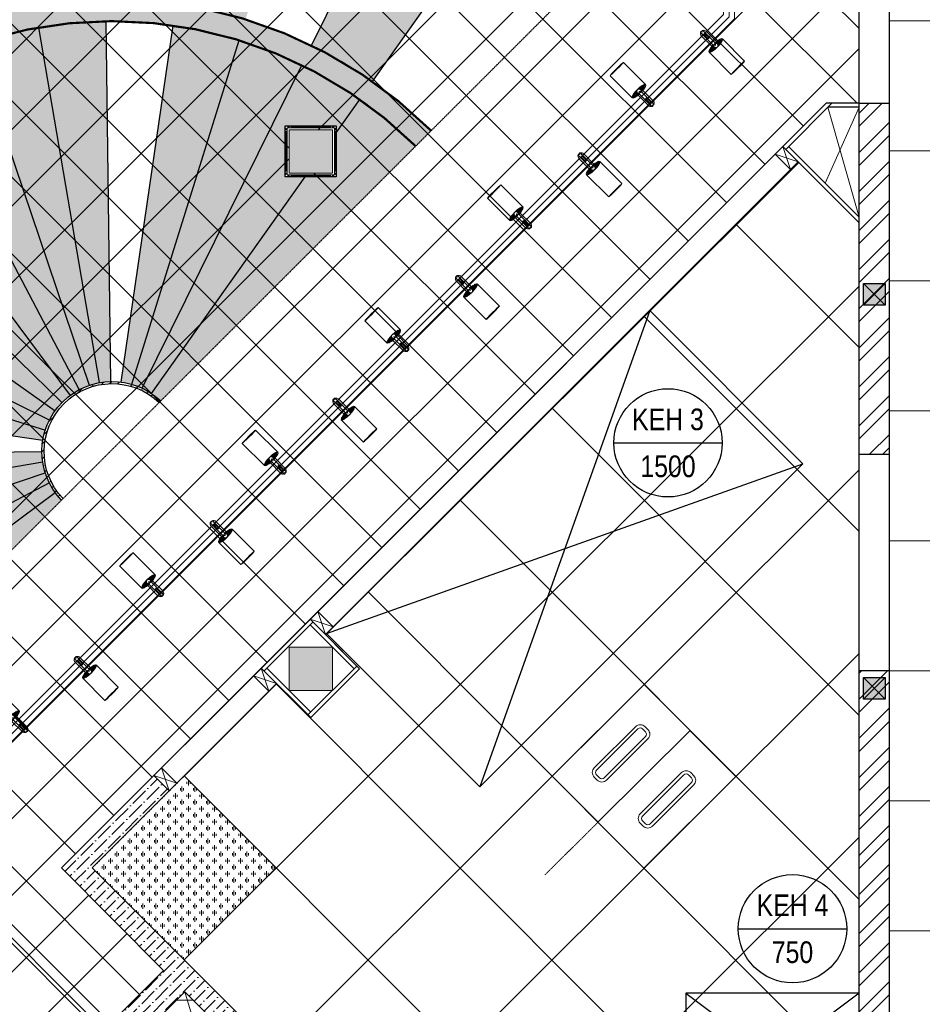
# Model space of a CAD drawing. Header units: millimetres. Extents: x -410 to 72073, y -3152 to 13830.
# Tile 38 of 92: x 10577 to 14742, y 4381 to 8926. Entities that reach past the tile are written whole.
import ezdxf
from ezdxf.enums import TextEntityAlignment as Align

# ---------------------------------------------------------------- set-up
doc = ezdxf.new("R2010")
doc.units = ezdxf.units.MM
for name, pattern in [('( Hidden )', [0.375, 0.25, -0.125]), ('HIDDEN2', [0.1875, 0.125, -0.0625]), ('HIDDENX2', [19.05, 12.7, -6.35])]:
    doc.linetypes.add(name, pattern=pattern)
for name, color, linetype, lineweight, true_color in [('A-100MM', 7, 'Continuous', 0, 0xff5c5c), ('A-CEILING-01', 7, 'Continuous', 5, 0xd56ca8), ('A-CEILING-02', 7, 'Continuous', 5, 0xf27172), ('A-CEILING-04', 7, 'Continuous', 5, 0x2776bb), ('A-CEILING-05', 7, 'Continuous', 5, 0x139b48), ('A-CEILING-08', 7, 'Continuous', 5, 0xd56ca8), ('M-MEP-ELLG-LIGHT', 5, 'Continuous', 15, 0x0000ff)]:
    doc.layers.add(name, color=color, linetype=linetype, lineweight=lineweight, true_color=true_color)
for name, color, linetype, true_color in [('A-140MM', 7, 'Continuous', 0x9f7fff), ('A-COLOUMN', 5, 'Continuous', 0x0000ff), ('ACMV-EQP-DX', 30, 'Continuous', 0xff7f00), ('Exhaut Hoods', 7, 'Continuous', 0xf26722), ('RCP LAYOUT', 9, 'Continuous', 0x808080)]:
    doc.layers.add(name, color=color, linetype=linetype, true_color=true_color)
for name, color, linetype, lineweight in [('A-BULKHEAD', 252, 'Continuous', 5), ('A-DOOR', 1, 'Continuous', 0), ('A-FLOORING', 1, 'Continuous', 30), ('A-FUR. DIM', 1, 'Continuous', 30), ('A-GA DIM', 1, 'Continuous', 5), ('A-JOINERY', 1, 'Continuous', 30), ('A-LIGHT', 1, 'Continuous', 5), ('A-RAMP', 1, 'Continuous', 5), ('A-Wall & Column', 2, 'Continuous', 0), ('EQ', 252, 'Continuous', 25)]:
    doc.layers.add(name, color=color, linetype=linetype, lineweight=lineweight)
for name, color, linetype in [('A-CELING ELEMENT', 1, 'Continuous'), ('DOOR', 1, 'Continuous'), ('Legend', 7, 'Continuous')]:
    doc.layers.add(name, color=color, linetype=linetype)
doc.layers.add('Z-TB-NONPLOT', color=9, linetype='Continuous', plot=False)
doc.styles.add('Arial Narrow', font='ARIALN.TTF')
doc.styles.get("Standard").update_dxf_attribs({"font": 'arial.ttf'})
pattern_1 = [(45, (0, 0), (19.8873782, 72.9203868), [93.75, -18.75, 0, -18.75])]
pattern_2 = [(45, (0, 0), (13.2582521, 48.6135912), [62.5, -12.5, 0, -12.5])]

# ---------------------------------------------------------------- blocks, each defined once
blk = doc.blocks.new('A$Cce852dd5')
at = {"layer": 'A-Wall & Column', "color": 8, "lineweight": 0, "true_color": 0x808080}
for p, q in [((-18, 9), (-18, 0)), ((-9, 18), (0, 18)), ((9, 18), (191, 18)), ((9, 15), (191, 15)), ((9, 12), (191, 12)), ((200, 18), (209, 18)), ((218, 9), (218, 0)), ((-18, -9), (-18, -191)), ((-15, -9), (-15, -191)), ((-12, -9), (-12, -191)), ((212, -9), (212, -191)), ((215, -9), (215, -191)), ((218, -9), (218, -191)), ((-18, -209), (-18, -200)), ((-9, -218), (0, -218)), ((9, -212), (191, -212)), ((9, -215), (191, -215)), ((9, -218), (191, -218)), ((209, -218), (200, -218)), ((218, -200), (218, -209))]:
    blk.add_line(p, q, dxfattribs=at)
for points in [[(0, 9), (-9, 18), (-18, 18), (-18, 9), (-9, 0)], [(-9, 0), (-18, 0), (-18, -9), (-9, -9)], [(9, 9), (9, 18), (0, 18), (0, 9)], [(200, 9), (200, 18), (191, 18), (191, 9)], [(209, 0), (218, 9), (218, 18), (209, 18), (200, 9)], [(209, -9), (218, -9), (218, 0), (209, 0)], [(-9, -191), (-18, -191), (-18, -200), (-9, -200)], [(-9, -200), (-18, -209), (-18, -218), (-9, -218), (0, -209)], [(0, -209), (0, -218), (9, -218), (9, -209)], [(191, -209), (191, -218), (200, -218), (200, -209)], [(200, -209), (209, -218), (218, -218), (218, -209), (209, -200)], [(209, -200), (218, -200), (218, -191), (209, -191)]]:
    blk.add_lwpolyline(points, dxfattribs=at)
blk.add_lwpolyline([(-9, -209), (209, -209), (209, 9), (-9, 9)], close=True, dxfattribs=at)
blk = doc.blocks.new('A$C4da9750c')
at = {"layer": 'DOOR', "color": 8, "true_color": 0x808080}
for points in [[(31.8, -95.5), (63.6, -63.7), (0, 0), (-31.8, -31.8)], [(668.1, -732), (636.3, -763.8), (0, -127.3), (31.8, -95.5)], [(-643.7, -770.7), (-611.9, -738.9), (-675.5, -675.3), (-707.3, -707.1)]]:
    blk.add_lwpolyline(points, close=True, dxfattribs=at)
at = {"layer": 'EQ', "color": 8, "linetype": 'HIDDEN2', "ltscale": 7, "true_color": 0x808080}
blk.add_arc((28.7, 79), 1038.9, 231.9313, 305.787, dxfattribs=at)
blk = doc.blocks.new('A$C81f607aa')
at = {"layer": 'A-100MM', "true_color": 0x808080, "transparency": 33554687}
h = blk.add_hatch(dxfattribs=at)
h.set_pattern_fill('ANSI36', color=8, scale=260)
h.set_pattern_definition([(45, (0, 0), (17.23573, 63.19767), [81.25, -16.25, 0, -16.25])])
h.paths.add_polyline_path([(-2797.2, 3520), (-2492, 3520), (-2492, 3420), (-2838.6, 3420), (-3861.3, 4439.4), (-4073.5, 4227.2), (-4171.7, 4325.6), (-3959.6, 4537.7), (-4429.9, 5011.3), (-4003.3, 5437.9), (-3932.6, 5367.2), (-4288.5, 5011.3)])
at = {"layer": 'A-140MM', "lineweight": 0, "true_color": 0x808080}
h = blk.add_hatch(dxfattribs=at)
h.set_pattern_fill('ANSI32', color=8, scale=340)
h.set_pattern_definition([(45, (451552.75, 162145.9), (-90.156115, 90.156115), []), (45, (451612.86, 162145.9), (-90.156115, 90.156115), [])])
h.paths.add_polyline_path([(-610, 5920), (-750, 5920), (-750, 3520), (-610, 3520)])
h.paths.add_polyline_path([(-610, 8540), (-750, 8540), (-750, 6920), (-610, 6920)])
h.paths.add_polyline_path([(-750, 9370), (-610, 9370), (-610, 9520), (-750, 9520)])
at = {"layer": 'A-Wall & Column', "true_color": 0x808080}
h = blk.add_hatch(color=8, dxfattribs=at)
h.dxf.hatch_style = 1
h.paths.add_polyline_path([(-3180, 8418.4), (-3380, 8418.4), (-3380, 8218.4), (-3180, 8218.4)])
h = blk.add_hatch(color=8, dxfattribs=at)
h.dxf.hatch_style = 1
h.paths.add_polyline_path([(-3180, 6030), (-3380, 6030), (-3380, 5830), (-3180, 5830)])
at = {"color": 8, "true_color": 0x808080}
for p, q in [((-875.7, 8540), (-1088.4, 8327.3)), ((-750, 8522), (-893.7, 8522)), ((-1075.7, 8340), (-750, 8014.3)), ((-3080, 5930), (-3282.9, 6132.9)), ((-3482.9, 5932.9), (-3280, 5730)), ((-3292.7, 5717.3), (-3067.3, 5942.7))]:
    blk.add_line(p, q, dxfattribs=at)
for points in [[(-750, 8540), (-901.2, 8540), (-1101.2, 8340), (-750, 7988.8)], [(-1136.5, 8304.6), (-1101.2, 8340), (-1030.5, 8269.3), (-1065.8, 8233.9), (-1136.5, 8304.6)], [(-3282.9, 6158.3), (-3247.5, 6193.7), (-3176.8, 6123), (-3212.1, 6087.6), (-3282.9, 6158.3)], [(-3270.1, 6145.6), (-3495.6, 5920.1)], [(-3543.7, 5897.5), (-3508.3, 5932.9), (-3437.6, 5862.1), (-3473, 5826.8), (-3543.7, 5897.5)], [(-3543.7, 5897.5), (-3473, 5826.8)], [(-4003.3, 5437.9), (-3967.9, 5473.2), (-3897.2, 5402.5), (-3932.6, 5367.2), (-4003.3, 5437.9)]]:
    blk.add_lwpolyline(points, dxfattribs=at)
blk.add_lwpolyline([(-3282.9, 6158.3), (-3508.3, 5932.9), (-3280, 5704.5), (-3054.5, 5930)], close=True, dxfattribs=at)
at = {"layer": 'A-JOINERY', "color": 8, "true_color": 0x808080}
for p, q in [((-1101.2, 8340), (-3282.9, 6158.3)), ((-1030.5, 8269.3), (-3212.1, 6087.6)), ((-3508.3, 5932.9), (-4003.3, 5437.9)), ((-3437.6, 5862.1), (-3932.6, 5367.2))]:
    blk.add_line(p, q, dxfattribs=at)
at = {"layer": 'A-RAMP', "color": 8, "true_color": 0x808080}
blk.add_lwpolyline([(-4779, 3518.4), (-3470.5, 3132), (-3861.3, 4439.4)], dxfattribs=at)
at = {"layer": 'A-Wall & Column', "color": 8, "lineweight": -3, "true_color": 0x808080}
for p, q in [((-750, 3520), (-750, 9620)), ((-610, 3520), (-610, 9520)), ((-750, 8540), (-610, 8540)), ((-750, 6920), (-610, 6920)), ((-610, 5920), (-750, 5920))]:
    blk.add_line(p, q, dxfattribs=at)
at = {"layer": 'A-Wall & Column', "color": 8, "lineweight": 0, "true_color": 0x808080}
for points in [[(-906.5, 8170.8), (-750, 8522)], [(-893.7, 8522), (-750, 8014.3)], [(-1101.2, 8340), (-1065.8, 8233.9)], [(-1136.5, 8304.6), (-1030.5, 8269.3)], [(-3247.5, 6193.7), (-3212.1, 6087.6)], [(-3282.9, 6158.3), (-3176.8, 6123)], [(-3508.3, 5932.9), (-3473, 5826.8)], [(-3543.7, 5897.5), (-3437.6, 5862.1)], [(-3967.9, 5473.2), (-3932.6, 5367.2)], [(-4003.3, 5437.9), (-3897.2, 5402.5)]]:
    blk.add_lwpolyline(points, dxfattribs=at)
at = {"layer": 'A-Wall & Column', "color": 8, "true_color": 0x808080}
for points in [[(-3380, 8418.4), (-3180, 8418.4), (-3180, 8218.4), (-3380, 8218.4)], [(-3380, 5830), (-3180, 5830), (-3180, 6030), (-3380, 6030)]]:
    blk.add_lwpolyline(points, close=True, dxfattribs=at)
at = {"layer": 'A-Wall & Column', "color": 8, "lineweight": -3, "true_color": 0x808080}
blk.add_lwpolyline([(-2797.2, 3520), (-2492, 3520), (-2492, 3420), (-2838.6, 3420), (-3861.3, 4439.4), (-4073.5, 4227.2), (-4171.7, 4325.6), (-3959.6, 4537.7), (-4429.9, 5011.3), (-4003.3, 5437.9), (-3932.6, 5367.2), (-4288.5, 5011.3), (-2797.2, 3520)], dxfattribs=at)
at = {"layer": 'Z-TB-NONPLOT', "color": 8, "lineweight": -3, "true_color": 0x808080}
blk.add_lwpolyline([(-3398, 8436.4), (-3162, 8436.4), (-3162, 8200.4), (-3398, 8200.4)], close=True, dxfattribs=at)
at = {"color": 8, "lineweight": -3, "true_color": 0x808080}
blk.add_blockref('A$Cce852dd5', (-3380, 8418.4), dxfattribs=at)
at = {"layer": 'A-DOOR', "color": 8, "true_color": 0x808080, "xscale": -1, "rotation": 269.9945836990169}
blk.add_blockref('A$C4da9750c', (-4108.1, 4262), dxfattribs=at)
blk = doc.blocks.new('XR-CP-DS$0$ceiling element 01')
at = {"layer": 'A-CELING ELEMENT', "lineweight": 5, "true_color": 0x808080, "transparency": 33554687}
h = blk.add_hatch(dxfattribs=at)
h.set_pattern_fill('ANSI36', color=8, scale=300)
h.set_pattern_definition(pattern_1)
h.paths.add_polyline_path([(-425629.8, -157750.9, -0.039119), (-425655.9, -157707.5), (-427128.8, -158480.5, 0.039269), (-426963.6, -158744.9)])
h.paths.add_polyline_path([(-427216.5, -158526.6, -0.039231), (-427344.4, -158225.6), (-431924, -159775.1), (-429595.3, -159775.1)])
h.paths.add_polyline_path([(-427146.3, -156679.9, 0.039168), (-427262.3, -156968.3), (-425674.3, -157463.1, -0.03857), (-425655.4, -157416.9)])
h.paths.add_polyline_path([(-425704.2, -155604.7, 0.039168), (-426005.5, -155681.4), (-425472.4, -157256.8, -0.03857), (-425424.2, -157244.1)])
edge = h.paths.add_edge_path()
edge.add_line((-430171.7, -151115.1), (-430279.8, -151115.1))
edge.add_line((-430279.8, -151115.1), (-430279.8, -151215.1))
edge.add_line((-430279.8, -151215.1), (-430479.8, -151215.1))
edge.add_line((-430479.8, -151215.1), (-430479.8, -151115.1))
edge.add_line((-430479.8, -151115.1), (-430629.8, -151115.1))
edge.add_line((-430629.8, -151115.1), (-430629.8, -150665.1))
edge.add_line((-430629.8, -150665.1), (-432321.8, -150665.1))
edge.add_line((-432321.8, -150665.1), (-432321.8, -150772.9))
edge.add_line((-432321.8, -150772.9), (-426859.3, -156104.6))
edge.add_arc((-425365.2, -157562.3), 2087.3, 126.7377, 135.7079, ccw=False)
edge.add_line((-426613.8, -155889.5), (-430171.7, -151115.1))
edge = h.paths.add_edge_path()
edge.add_line((-424199.8, -150665.1), (-424199.8, -151115.1))
edge.add_line((-424199.8, -151115.1), (-424349.8, -151115.1))
edge.add_line((-424349.8, -151115.1), (-424349.8, -151215.1))
edge.add_line((-424349.8, -151215.1), (-424444.6, -151215.1))
edge.add_line((-424444.6, -151215.1), (-425069.6, -155496))
edge.add_arc((-425365.2, -157562.3), 2087.3, 72.8718, 81.8578, ccw=False)
edge.add_line((-424750.5, -155567.5), (-423223, -150665.1))
edge.add_line((-423223, -150665.1), (-424199.8, -150665.1))
h.paths.add_polyline_path([(-424567.7, -153182.9), (-424331.7, -153182.9), (-424331.7, -153418.9), (-424567.7, -153418.9)], flags=16)
h = blk.add_hatch(dxfattribs=at)
h.set_pattern_fill('ANSI36', color=8, scale=300)
h.set_pattern_definition(pattern_1)
h.paths.add_polyline_path([(-426846.1, -159033.2, -0.036239), (-427043, -158804), (-428346.2, -159775.1), (-427588, -159775.1)])
h.paths.add_polyline_path([(-427423.6, -157908.4, -0.039197), (-427452.5, -157582.9), (-432321.8, -157641.9), (-432321.8, -158745.1)])
h.paths.add_polyline_path([(-425674.9, -157660.7, -0.038923), (-425686.3, -157611.6), (-427325.9, -157891.7, 0.039228), (-427250.5, -158193.8)])
h.paths.add_polyline_path([(-425560.1, -157303.4, -0.038492), (-425518.1, -157276.7), (-426291, -155804.1, 0.039154), (-426553.9, -155969.8)])
h.paths.add_polyline_path([(-426337.7, -155715.3, -0.039172), (-426037.7, -155586.2), (-427702.8, -150665.1), (-428988.4, -150665.1)])
h = blk.add_hatch(dxfattribs=at)
h.set_pattern_fill('ANSI36', color=8, scale=200)
h.set_pattern_definition(pattern_2)
h.paths.add_polyline_path([(-427235.6, -156635.7, -0.03916), (-427068.3, -156355.4), (-432321.8, -152634.9), (-432321.8, -154121.3)])
h.paths.add_polyline_path([(-425454.1, -150665.1), (-426550.3, -150665.1), (-425721.8, -155505.6, -0.039276), (-425395.8, -155475.2)])
h.paths.add_polyline_path([(-425690.1, -157561.6, -0.038719), (-425686, -157511.7), (-427331.8, -157271.4, 0.039193), (-427353.2, -157581.7)], flags=17)
h.paths.add_polyline_path([(-425084.2, -155595.8, 0.039193), (-425394.6, -155575.9), (-425374.5, -157239, -0.038719), (-425324.5, -157241.6)], flags=17)
h.paths.add_polyline_path([(-423965.7, -156152.8, 0.996512), (-426776.1, -158963.3), (-425599.9, -157787, -0.900286), (-425184.4, -157294.8), (-424476.2, -156294.7), (-424567.8, -156294.7), (-424567.8, -156058.7), (-424331.8, -156058.7), (-424331.8, -156294.7), (-424476.2, -156294.7), (-425184.4, -157294.8, -0.042192), (-425142, -157329.1)])
h = blk.add_hatch(dxfattribs=at)
h.set_pattern_fill('ANSI36', color=8, scale=300)
h.set_pattern_definition(pattern_1)
h.paths.add_polyline_path([(-432321.8, -155391.8), (-432321.8, -156542.9), (-427430.1, -157257, -0.039171), (-427357.2, -156938.7)])
h.paths.add_polyline_path([(-426787.8, -156174.5, 0.039154), (-426986.9, -156413.1), (-425629.6, -157374.3, -0.038492), (-425597.6, -157336.2)])
h.paths.add_polyline_path([(-424491.1, -155778.6, 0.039227), (-424780.5, -155663.9), (-425275.3, -157251.9, -0.038923), (-425228.3, -157269.8)])
h.paths.add_polyline_path([(-423119.8, -154379.5), (-423119.8, -153004.8), (-424446.3, -155688.1, -0.039269), (-424164.6, -155854.8)])
h.paths.add_polyline_path([(-430497.8, -156058.7), (-430497.8, -156294.7), (-430261.8, -156294.7), (-430261.8, -156058.7)], flags=0)
h.paths.add_polyline_path([(-430497.8, -156058.7), (-430261.8, -156058.7), (-430261.8, -156294.7), (-430497.8, -156294.7)], flags=16)
h = blk.add_hatch(dxfattribs=at)
h.set_pattern_fill('ANSI36', color=8, scale=200)
h.set_pattern_definition(pattern_2)
h.paths.add_polyline_path([(-423965.7, -156152.8), (-423894.2, -156081.3, 0.996645), (-426846.1, -159033.2), (-426776.1, -158963.3, -0.996512)])
h = blk.add_hatch(dxfattribs=at)
h.set_pattern_fill('ANSI36', color=8, scale=200)
h.set_pattern_definition(pattern_2)
h.paths.add_polyline_path([(-425599.9, -157787), (-425592.8, -157779.9, -0.979051), (-425149.1, -157336.2), (-425142, -157329.1, 0.979692)])
at = {"layer": 'A-CEILING-01', "color": 8, "true_color": 0x808080}
for points in [[(-426846.1, -159033.2, -0.996645), (-423894.2, -156081.3)], [(-426776.1, -158963.3, -0.996512), (-423965.7, -156152.8, -0.915697)]]:
    blk.add_lwpolyline(points, format="xyb", dxfattribs=at)
at = {"layer": 'A-CELING ELEMENT', "color": 8, "linetype": '( Hidden )', "lineweight": -3, "ltscale": 10, "true_color": 0x808080}
blk.add_lwpolyline([(-427588, -159775.1), (-432321.8, -159775.1), (-432321.8, -150665.1), (-423119.8, -150665.1), (-423119.8, -155306.9), (-427588, -159775.1)], dxfattribs=at)
at = {"layer": 'A-CELING ELEMENT', "color": 8, "lineweight": -3, "true_color": 0x808080}
for points in [[(-424446.3, -155688.1), (-423119.8, -153004.8)], [(-424164.6, -155854.8), (-423119.8, -154379.5), (-423119.8, -154379.5)], [(-425424.2, -157244.1), (-425704.3, -155604.4)], [(-425394.6, -155575.7), (-425374.5, -157239)], [(-425324.5, -157241.6), (-425084.2, -155595.6)], [(-426005.6, -155681.1), (-425472.4, -157256.8)], [(-425275.3, -157251.9), (-424780.5, -155663.8)], [(-425228.3, -157269.8), (-424491.1, -155778.6)], [(-425518.1, -157276.7), (-426291.2, -155803.8)], [(-426554.1, -155969.6), (-425560.1, -157303.4)], [(-424331.8, -156090.9), (-424223, -155937.2)], [(-425597.6, -157336.2), (-426788, -156174.3)], [(-425184.4, -157294.8), (-424476.2, -156294.7)], [(-426987.1, -156412.9), (-425629.6, -157374.3)], [(-425655.4, -157416.9), (-427146.5, -156679.8)], [(-427262.5, -156968.2), (-425674.3, -157463.1)], [(-425686, -157511.7), (-427332, -157271.4)], [(-427353.4, -157581.7), (-425690.1, -157561.6)], [(-425686.3, -157611.6), (-427326.1, -157891.8)], [(-427250.6, -158193.8), (-425674.9, -157660.7)], [(-425655.9, -157707.5), (-427128.8, -158480.6)], [(-426963.6, -158744.9), (-425629.8, -157750.9)]]:
    blk.add_lwpolyline(points, dxfattribs=at)
for points in [[(-425599.9, -157787, -0.979692), (-425142, -157329.1, -0.99998)], [(-425592.8, -157779.9, -0.979051), (-425149.1, -157336.2, -0.913399)]]:
    blk.add_lwpolyline(points, format="xyb", dxfattribs=at)
at = {"layer": 'A-FLOORING', "color": 8, "lineweight": -3, "true_color": 0x808080}
blk.add_lwpolyline([(-424567.8, -156058.7), (-424331.8, -156058.7), (-424331.8, -156294.7), (-424567.8, -156294.7)], close=True, dxfattribs=at)
blk = doc.blocks.new('LIGHT-600X600MM')
at = {"color": 0}
blk.add_line((300, 0), (-300, 0), dxfattribs=at)
blk.add_lwpolyline([(-300, 300), (-300, -300), (300, -300), (300, 300)], close=True, dxfattribs=at)
for points in [[(-165, 160), (-165, 140, 0.414214), (-135, 110), (135, 110, 0.414214), (165, 140), (165, 160, 0.414214), (135, 190), (-135, 190, 0.414214)], [(-150, 160), (-150, 140, 0.414214), (-135, 125), (135, 125, 0.414214), (150, 140), (150, 160, 0.414214), (135, 175), (-135, 175, 0.414214)], [(-165, -160), (-165, -140, -0.414214), (-135, -110), (135, -110, -0.414214), (165, -140), (165, -160, -0.414214), (135, -190), (-135, -190, -0.414214)], [(-150, -160), (-150, -140, -0.414214), (-135, -125), (135, -125, -0.414214), (150, -140), (150, -160, -0.414214), (135, -175), (-135, -175, -0.414214)]]:
    blk.add_lwpolyline(points, format="xyb", close=True, dxfattribs=at)
blk.add_attdef('E', text='', height=100).set_placement((400, 250), align=Align.MIDDLE_CENTER)
blk = doc.blocks.new('A$C98a85b24')
at = {"layer": 'M-MEP-ELLG-LIGHT', "color": 8, "true_color": 0x808080, "rotation": 44.91466230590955}
blk.add_blockref('LIGHT-600X600MM', (9267.8, 5433.3), dxfattribs=at)
blk = doc.blocks.new('track-L-1')
at = {"color": 8, "linetype": 'Continuous', "lineweight": 13, "true_color": 0x808080}
for p, q in [((-93, -5.8), (-93, 5.7)), ((-93, 1), (-89, 1)), ((-83, 6.7), (-92, 6.7)), ((-91.9, -1.2), (-91.9, 1)), ((-90.5, 6.7), (-90.5, 8.3)), ((-90.5, 8.3), (-85, 8.3)), ((-90.5, 6.9), (-85, 6.9)), ((-89, -1.2), (-89, 1)), ((-85, 6.7), (-85, 8.3)), ((-83, 6.9), (-83, 5.7)), ((-10, 6.9), (-83, 6.9)), ((-11, 15.4), (-77.5, 15.4)), ((-75.5, 2.9), (-75.5, -3.1)), ((-75.5, 2.9), (-46.4, 2.9)), ((-46.6, 2.9), (-46.6, -3.1)), ((-46.4, -3.1), (-46.4, 2.9)), ((-11, 6.9), (-11, 15.4)), ((-6.5, 6.9), (-10.8, 11.2)), ((-5.1, 8), (-10.6, 13.5)), ((-5.1, 7.9), (-10.4, 15.8)), ((-3.5, 8.8), (-10.1, 18.5)), ((-3.5, 8.8), (-9.6, 22.8)), ((-1.8, 9.3), (-9, 26)), ((-9, -6.1), (-9, 5.9)), ((-6.5, 3.9), (-9, 3.9)), ((-1.8, 9.3), (-7, 34.5)), ((0, 9.4), (-5.8, 37.6)), ((0, 9.4), (-0.6, 43.4)), ((-0.5, 43.4), (144.7, 43.5)), ((1.8, 9.3), (1.2, 42.9)), ((1.8, 9.3), (5.7, 35.2)), ((3.5, 8.8), (6.9, 31.2)), ((3.5, 8.8), (8.5, 22.7)), ((5.1, 8), (9, 18.9)), ((5.1, 8), (9.4, 15.5)), ((6.5, 7), (9.6, 12.4)), ((6.5, 6.9), (9.7, 10.9)), ((7.7, 5.7), (9.9, 8.3)), ((-93, -1.2), (-89, -1.2)), ((-92, -6.8), (-83, -6.8)), ((-90.5, -8.5), (-90.5, -6.8)), ((-90.5, -7.1), (-85, -7.1)), ((-90.5, -8.5), (-85, -8.5)), ((-85, -8.5), (-85, -6.8)), ((-83, -7.1), (-83, -5.8)), ((-83, -7.1), (-10, -7.1)), ((-77.5, -15.6), (-11, -15.6)), ((-75.5, -3.1), (-46.4, -3.1)), ((-11, -15.6), (-11, -7.1)), ((-6.5, -7), (-10.8, -11.3)), ((-5.1, -8.1), (-10.6, -13.6)), ((-5.1, -8.1), (-10.4, -15.9)), ((-3.5, -8.9), (-10.1, -18.6)), ((-3.5, -8.9), (-9.6, -22.9)), ((-6.5, -4.1), (-9, -4.1)), ((-1.8, -9.4), (-9, -26.1)), ((-1.8, -9.4), (-7, -34.6)), ((0, -9.6), (-5.8, -37.7)), ((0, -9.6), (-0.6, -43.6)), ((-0.5, -43.6), (144.7, -43.5)), ((1.8, -9.4), (1.2, -43)), ((1.8, -9.4), (5.7, -35.3)), ((3.5, -8.9), (6.9, -31.3)), ((3.5, -8.9), (8.5, -22.8)), ((5.1, -8.1), (9, -19.1)), ((5.1, -8.1), (9.4, -15.6)), ((6.5, -7.1), (9.6, -12.5)), ((6.5, -7.1), (9.7, -11)), ((7.7, -5.8), (9.9, -8.4))]:
    blk.add_line(p, q, dxfattribs=at)
for centre, radius, start, end in [((-92, 5.7), 1, 90.0041, 180.0041), ((-77.5, -0.1), 15.5, 90.0041, 154.188), ((-10, 5.9), 1, 0.0041, 90.0041), ((0, -0.1), 9.5, 205.0436, 154.9646), ((2, 9.9), 10.4, 214.9292, 253.0242), ((-92, -5.8), 1, 180.0041, 270.0041), ((-77.5, -0.1), 15.5, 205.8202, 270.0041), ((-10, -6.1), 1, 270.0041, 0.0041), ((2, -10), 10.4, 106.984, 145.0789)]:
    blk.add_arc(centre, radius, start, end, dxfattribs=at)
for centre, ratio, start_param, end_param in [((-0.5, -0.1), 0.243873, -1.409174, 4.550767), ((144.7, 0), 0.034014, -1.570796, 4.712389)]:
    blk.add_ellipse(centre, major_axis=(0, -43.5), ratio=ratio, start_param=start_param, end_param=end_param, dxfattribs=at)
blk = doc.blocks.new('A$Ce144d348')
at = {"layer": 'M-MEP-ELLG-LIGHT', "color": 252}
blk.add_lwpolyline([(3223, -5724), (3273, -5724), (3273, -9235), (8919.9, -9235), (13625, -4529.9), (13625, -356.4), (13675, -356.4), (13675, -4550.7), (8940.7, -9285), (3223, -9285)], close=True, dxfattribs=at)
blk.add_lwpolyline([(3248, -5724), (3248, -9260), (8930.3, -9260), (13650, -4540.3), (13650, -356.4)], dxfattribs=at)
at = {"layer": 'M-MEP-ELLG-LIGHT', "color": 1, "true_color": 0xff0000, "xscale": -1, "rotation": 134.9999999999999}
for p in [(13588.8, -4673.4), (13023.1, -5239.1), (12457.5, -5804.8), (11891.9, -6370.6), (11326.2, -6936.3), (10699, -7563.5)]:
    blk.add_blockref('track-L-1', p, dxfattribs=at)
at = {"layer": 'M-MEP-ELLG-LIGHT', "color": 1, "true_color": 0xff0000, "rotation": 135}
for p in [(13233.9, -4884.2), (12668.2, -5449.8), (12102.6, -6015.6), (11536.9, -6581.3), (10971.2, -7147), (10344, -7774.2)]:
    blk.add_blockref('track-L-1', p, dxfattribs=at)
blk = doc.blocks.new('A$C4c94997f')
at = {"true_color": 0x808080}
h = blk.add_hatch(color=8, dxfattribs=at)
h.dxf.hatch_style = 1
h.paths.add_polyline_path([(-2880, 0), (-2780, 0), (-2780, -100), (-2880, -100)])
h.paths.add_polyline_path([(-100, 0), (0, 0), (0, -100), (-100, -100)])
h.paths.add_polyline_path([(-2880, -1812), (-2780, -1812), (-2780, -1912), (-2880, -1912)])
h.paths.add_polyline_path([(-2880, -3630), (-2780, -3630), (-2780, -3730), (-2880, -3730)])
h.paths.add_polyline_path([(-2880, -5440), (-2780, -5440), (-2780, -5540), (-2880, -5540)])
h.paths.add_polyline_path([(-2148, -7250), (-2048, -7250), (-2048, -7350), (-2148, -7350)])
h.paths.add_polyline_path([(-100, -7250), (0, -7250), (0, -7350), (-100, -7350)])
h.paths.add_polyline_path([(-100, -5440), (0, -5440), (0, -5540), (-100, -5540)])
h.paths.add_polyline_path([(-100, -3630), (0, -3630), (0, -3730), (-100, -3730)])
h.paths.add_polyline_path([(-100, -1812), (0, -1812), (0, -1912), (-100, -1912)])
at = {"layer": 'A-COLOUMN', "color": 8, "true_color": 0x808080}
for p, q in [((-2780, -1812), (-2880, -1912)), ((-2880, -1812), (-2780, -1912)), ((-2780, -3630), (-2880, -3730)), ((-2880, -3630), (-2780, -3730))]:
    blk.add_line(p, q, dxfattribs=at)
for points in [[(-2880, -1812), (-2780, -1812), (-2780, -1912), (-2880, -1912)], [(-2880, -3630), (-2780, -3630), (-2780, -3730), (-2880, -3730)]]:
    blk.add_lwpolyline(points, close=True, dxfattribs=at)
blk = doc.blocks.new('A$Cdc4cfb19')
at = {"layer": 'A-CEILING-02'}
h = blk.add_hatch(dxfattribs=at)
h.set_pattern_fill('GOST_GLASS', color=252, scale=5, double=1)
h.set_pattern_definition([(45, (4671.914, 3079.773), (42.4264, 0), [25, -35]), (45, (4682.52, 3079.773), (42.4264, 0), [10, -50]), (45, (4671.914, 3090.38), (42.4264, 0), [10, -50])])
h.paths.add_polyline_path([(0, 600), (600, 600), (600, 0), (0, 0)])
at = {"layer": 'A-CEILING-02', "color": 252}
blk.add_lwpolyline([(0, 600), (600, 600), (600, 0), (0, 0)], close=True, dxfattribs=at)
blk = doc.blocks.new('A$C9bf954c9')
at = {"layer": 'A-CEILING-01', "true_color": 0x808080}
h = blk.add_hatch(dxfattribs=at)
h.set_pattern_fill('ANSI37', color=8, scale=2000)
h.set_pattern_definition([(45, (0, 0), (-176.7767, 176.7767), []), (135, (0, 0), (-176.7767, -176.7767), [])])
edge = h.paths.add_edge_path()
edge.add_line((17350, 13380), (12020, 13380))
edge.add_line((12020, 13380), (12020, 13280))
edge.add_line((12020, 13280), (11820, 13280))
edge.add_line((11820, 13280), (11820, 13380))
edge.add_line((11820, 13380), (6090, 13380))
edge.add_line((6090, 13380), (6090, 13280))
edge.add_line((6090, 13280), (5890, 13280))
edge.add_line((5890, 13280), (5890, 13380))
edge.add_line((5890, 13380), (350, 13380))
edge.add_line((350, 13380), (200, 13380))
edge.add_line((200, 13380), (200, 4520))
edge.add_line((200, 4520), (650, 4520))
edge.add_line((650, 4520), (650, 4220))
edge.add_line((650, 4220), (200, 4220))
edge.add_line((200, 4220), (200, 3270))
edge.add_line((200, 3270), (3945, 3270))
edge.add_line((3945, 3270), (3945, 3920))
edge.add_line((3945, 3920), (6135, 3920))
edge.add_line((6135, 3920), (6135, 3270))
edge.add_line((6135, 3270), (9805, 3270))
edge.add_line((9805, 3270), (9805, 3070))
edge.add_line((9805, 3070), (10125.7, 3070))
edge.add_line((10125.7, 3070), (10125.7, 3423))
edge.add_line((10125.7, 3423), (11242.1, 4539.4))
edge.add_line((11242.1, 4539.4), (10770.1, 5011.3))
edge.add_line((10770.1, 5011.3), (11904.4, 6145.6))
edge.add_line((11904.4, 6145.6), (14298.8, 8540))
edge.add_line((14298.8, 8540), (14450, 8540))
edge.add_line((14450, 8540), (14450, 9620))
edge.add_line((14450, 9620), (14450, 12330))
edge.add_arc((15200, 12330), 750, 90, 180, ccw=False)
edge.add_line((15200, 13080), (17350, 13080))
edge.add_line((17350, 13080), (17350, 13380))
h.paths.add_polyline_path([(5890.1, 11294.2), (6090.1, 11294.2), (6090.1, 11094.2), (5890.1, 11094.2)], flags=16)
h.paths.add_polyline_path([(5890.1, 9330), (6090.1, 9330), (6090.1, 9130), (5890.1, 9130)], flags=16)
h.paths.add_polyline_path([(5890, 8418.4), (6090, 8418.4), (6090, 8218.4), (5890, 8218.4)], flags=16)
h.paths.add_polyline_path([(5890, 6030), (6090, 6030), (6090, 5830), (5890, 5830)], flags=16)
h.paths.add_polyline_path([(11820, 8418.4), (12020, 8418.4), (12020, 8218.4), (11820, 8218.4)], flags=16)
h.paths.add_polyline_path([(11820, 9330), (12020, 9330), (12020, 9130), (11820, 9130)], flags=16)
h.paths.add_polyline_path([(11820.1, 11294.2), (12020.1, 11294.2), (12020.1, 11094.2), (11820.1, 11094.2)], flags=16)
at = {"layer": 'A-CEILING-04', "true_color": 0x808080}
h = blk.add_hatch(dxfattribs=at)
h.set_pattern_fill('_USER', color=8, scale=600, angle=134.95, double=1, pattern_type=0)
h.set_pattern_definition([(134.95, (10911.55, 5011.3), (-424.634, -423.89), []), (224.95, (10911.55, 5011.3), (423.89, -424.634), [])])
h.paths.add_polyline_path([(14450, 6923.4), (14450, 7988.8), (14169.5, 8269.3), (11987.9, 6087.6), (12145.5, 5930), (11920, 5704.5), (11762.4, 5862.1), (10911.5, 5011.3), (12402.8, 3520), (14450, 3520)])
h = blk.add_hatch(dxfattribs=at)
h.set_pattern_fill('_USER', color=8, scale=600, double=1, pattern_type=0)
h.set_pattern_definition([(0, (12157, 200), (0, 600), []), (90, (12157, 200), (-600, 4e-14), [])])
h.paths.add_polyline_path([(9905, 200), (9905, 2970), (10225.7, 2970), (10225.7, 3323), (11340.4, 4441), (11802, 3977.6), (11802, 3402), (12361.4, 3402), (12361.4, 3420), (12361.4, 3402), (12361.4, 3420), (17231.2, 3420), (17228.8, 2170), (15200, 2170), (15202, 2518), (12157, 2518), (12157, 198)])
at = {"layer": 'A-CEILING-05', "true_color": 0x808080}
h = blk.add_hatch(dxfattribs=at)
h.set_pattern_fill('_USER', color=8, scale=600, double=1, pattern_type=0)
h.set_pattern_definition([(0, (17230, 9520), (0, 600), []), (90, (17230, 9520), (-600, 4e-14), [])])
h.paths.add_polyline_path([(15490.9, 3520), (14590, 3520), (14590, 9520), (17230, 9520), (17230, 3520), (16390.9, 3520)])
at = {"layer": 'A-BULKHEAD', "color": 8, "ltscale": 5, "true_color": 0x808080}
blk.add_lwpolyline([(11196.7, 5437.9), (14098.8, 8340), (14169.5, 8269.3), (11987.9, 6087.6), (12145.5, 5930), (11920, 5704.5), (11762.4, 5862.1), (11267.4, 5367.2), (11196.7, 5437.9)], dxfattribs=at)
at = {"layer": 'A-CEILING-01', "color": 8, "true_color": 0x808080}
blk.add_lwpolyline([(10125.7, 3423), (11240.4, 4537.7), (10770.1, 5011.3), (11904.4, 6145.6), (14298.8, 8540), (14450, 8540), (14450, 9620), (14450, 12330, -0.414214), (15200, 13080), (17350, 13080), (17350, 13380), (12020, 13380), (12020, 13280), (11820, 13280), (11820, 13380), (6090, 13380)], format="xyb", dxfattribs=at)
for points in [[(15490.9, 3520), (14590, 3520), (14590, 9520), (17230, 9520), (17230, 3520), (16390.9, 3520)], [(11820, 8418.4), (12020, 8418.4), (12020, 8218.4), (11820, 8218.4)], [(11820, 8418.4), (12020, 8418.4), (12020, 8218.4), (11820, 8218.4)], [(11802, 3977.6), (11802, 3402), (12361.4, 3402), (12361.4, 3420), (17230, 3420), (17230, 2170), (15200, 2170), (15202, 2518), (12157, 2518), (12157, 198), (9905, 200), (9905, 2970), (10225.7, 2970), (10225.7, 3323), (11338.8, 4439.4), (11802, 3977.6)]]:
    blk.add_lwpolyline(points, close=True, dxfattribs=at)
blk.add_lwpolyline([(11762.4, 5862.1), (11762.4, 5862.1), (10911.5, 5011.3), (12402.8, 3520), (14450, 3520), (14450, 6923.4), (14450, 7988.8), (14169.5, 8269.3), (11987.9, 6087.6), (12145.5, 5930), (11920, 5704.5), (11762.4, 5862.1), (11762.4, 5862.1)], dxfattribs=at)
at = {"layer": 'A-FUR. DIM', "color": 8, "linetype": '( Hidden )', "lineweight": 0, "true_color": 0x808080}
blk.add_line((13001, 4979.2), (13245.1, 5221.1), dxfattribs=at)
at = {"layer": 'M-MEP-ELLG-LIGHT', "color": 8, "linetype": 'HIDDENX2', "true_color": 0x808080, "const_width": 10}
for points in [[(12475.6, 8413.8, 0.996645), (9523.7, 5461.9, 1)], [(12404.1, 8342.3, 0.996512), (9593.7, 5531.9, 1)]]:
    blk.add_lwpolyline(points, format="xyb", dxfattribs=at)
at = {"color": 8, "true_color": 0x808080}
blk.add_blockref('A$C81f607aa', (15200, 0), dxfattribs=at)
at = {"layer": 'A-CEILING-08', "color": 8, "lineweight": 0, "true_color": 0x808080}
blk.add_blockref('XR-CP-DS$0$ceiling element 01', (436369.8, 164495.1), dxfattribs=at)
at = {"layer": 'A-GA DIM', "color": 8, "true_color": 0x808080}
blk.add_blockref('A$C4c94997f', (17350, 9520), dxfattribs=at)
at = {"layer": 'A-GA DIM', "color": 8, "true_color": 0x808080, "rotation": 45.00000000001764}
blk.add_blockref('A$Cdc4cfb19', (11335.8, 4587), dxfattribs=at)
at = {"layer": 'A-LIGHT', "color": 8, "true_color": 0x808080}
for name, p in [('A$C98a85b24', (4190, 0)), ('A$Ce144d348', (200, 13480))]:
    blk.add_blockref(name, p, dxfattribs=at)
blk = doc.blocks.new('A$C256bf26b')
blk.add_blockref('A$C9bf954c9', (0, 0))
blk = doc.blocks.new('A$C526f7b77')
at = {"layer": 'Exhaut Hoods', "linetype": 'Continuous', "ltscale": 750}
for points in [[(10001.1, 6876.6), (8509.9, 5385.4), (7802.8, 6092.6), (9294, 7583.7)], [(9460, 3832.1), (10260, 3832.1), (10260, 4432.1), (9460, 4432.1)]]:
    blk.add_lwpolyline(points, close=True, dxfattribs=at)
at = {"layer": 'Exhaut Hoods'}
for points in [[(9294, 7583.7), (8509.9, 5385.4)], [(7802.8, 6092.6), (10001.1, 6876.6)]]:
    blk.add_lwpolyline(points, dxfattribs=at)
at = {"layer": 'Exhaut Hoods', "linetype": 'Continuous', "ltscale": 750}
for points in [[(10260, 4432.1), (9460, 3832.1)], [(9460, 4432.1), (10260, 3832.1)]]:
    blk.add_lwpolyline(points, dxfattribs=at)
blk = doc.blocks.new('A$C2617b6fa')
at = {"layer": 'Exhaut Hoods'}
blk.add_blockref('A$C526f7b77', (-11010, 0), dxfattribs=at)
blk = doc.blocks.new('EQP TAG')
at = {"layer": 'Legend'}
blk.add_line((-250, 0), (250, 0), dxfattribs=at)
blk.add_circle((0, 0), 250, dxfattribs=at)
at = {"layer": 'Legend', "style": 'Arial Narrow'}
for tag, p in [('EQP_TAG', (0, 108.3)), ('CFM', (0, -108.3))]:
    blk.add_attdef(tag, text='', height=100, dxfattribs=at).set_placement(p, align=Align.MIDDLE_CENTER)

msp = doc.modelspace()

# ---------------------------------------------------------------- block references
msp.add_blockref('A$C2617b6fa', (15200, 0))
at = {"layer": 'ACMV-EQP-DX'}
for p, values in [((13568.4, 6972.9), {'EQP_TAG': 'KEH 3', 'CFM': '1500'}), ((14142.9, 4730), {'EQP_TAG': 'KEH 4', 'CFM': '750'})]:
    msp.add_blockref('EQP TAG', p, dxfattribs=at).add_auto_attribs(values)
at = {"layer": 'RCP LAYOUT'}
msp.add_blockref('A$C256bf26b', (0, 0), dxfattribs=at)

doc.saveas('drawing.dxf')
